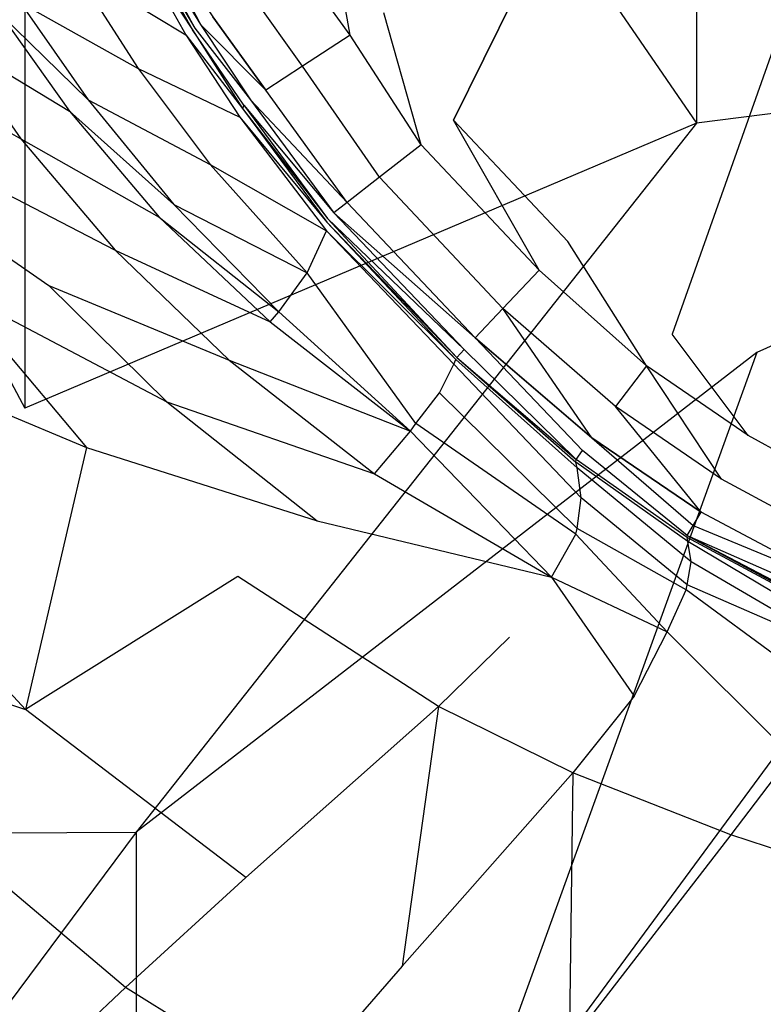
# Model space of a CAD drawing. Extents: x 0 to 0.355, y -0.385 to 0.
# Tile 10 of 32: x 0.076 to 0.127, y -0.209 to -0.141. Entities that reach past the tile are written whole.
import ezdxf

# ---------------------------------------------------------------- set-up
doc = ezdxf.new("R2010")
doc.units = 0
doc.layers.add('L0_URINAL_N_5574__0___REPLACEMT', color=7, linetype='CONTINUOUS')

msp = doc.modelspace()

# ---------------------------------------------------------------- linework, layer by layer
at = {"layer": 'L0_URINAL_N_5574__0___REPLACEMT', "color": 8}
for points, invisible_edges in [([(0.100799, -0.140408), (0.1775, -0.00242), (0.105624, -0.147868), (0.100799, -0.140408)], 13), ([(0.105624, -0.147868), (0.1775, -0.00242), (0.11356, -0.156302), (0.105624, -0.147868)], 10), ([(0.11356, -0.156302), (0.1775, -0.00242), (0.120799, -0.162742), (0.11356, -0.156302)], 13), ([(0.120799, -0.162742), (0.1775, -0.00242), (0.127593, -0.167404), (0.120799, -0.162742)], 15), ([(0.122492, -0.060187, 0.36421), (0.1775, -0.141123, 0.281823), (0.1775, -0.053233, 0.355887), (0.122492, -0.060187, 0.36421)], 14), ([(0.07586, -0.079991, 0.387912), (0.122492, -0.148078, 0.290146), (0.122492, -0.060187, 0.36421), (0.07586, -0.079991, 0.387912)], 14), ([(0.1775, -0.141123, 0.281823), (0.122492, -0.060187, 0.36421), (0.122492, -0.148078, 0.290146), (0.1775, -0.141123, 0.281823)], 13), ([(0.0447, -0.10963, 0.423385), (0.07586, -0.167881, 0.313848), (0.07586, -0.079991, 0.387912), (0.0447, -0.10963, 0.423385)], 14), ([(0.122492, -0.148078, 0.290146), (0.07586, -0.079991, 0.387912), (0.07586, -0.167881, 0.313848), (0.122492, -0.148078, 0.290146)], 13), ([(0.07586, -0.167881, 0.313848), (0.0447, -0.10963, 0.423385), (0.0447, -0.19752, 0.349322), (0.07586, -0.167881, 0.313848)], 13), ([(0.083286, -0.133944, 0.014351), (0.087508, -0.141601, 0.013952), (0.082792, -0.134375, 0.029183), (0.083286, -0.133944, 0.014351)], 14), ([(0.083467, -0.133786, 0.008913), (0.087676, -0.141476, 0.008682), (0.083286, -0.133944, 0.014351), (0.083467, -0.133786, 0.008913)], 14), ([(0.083286, -0.133944, 0.014351), (0.087676, -0.141476, 0.008682), (0.087508, -0.141601, 0.013952), (0.083286, -0.133944, 0.014351)], 14), ([(0.084019, -0.133418, 0.005751), (0.088068, -0.141225, 0.005546), (0.083467, -0.133786, 0.008913), (0.084019, -0.133418, 0.005751)], 14), ([(0.083467, -0.133786, 0.008913), (0.088068, -0.141225, 0.005546), (0.087676, -0.141476, 0.008682), (0.083467, -0.133786, 0.008913)], 14), ([(0.084019, -0.133418, 0.005751), (0.088931, -0.140687, 0.003442), (0.088068, -0.141225, 0.005546), (0.084019, -0.133418, 0.005751)], 14), ([(0.082792, -0.134375, 0.029183), (0.087051, -0.141941, 0.028329), (0.079197, -0.137192, 0.124062), (0.082792, -0.134375, 0.029183)], 14), ([(0.082792, -0.134375, 0.029183), (0.087508, -0.141601, 0.013952), (0.087051, -0.141941, 0.028329), (0.082792, -0.134375, 0.029183)], 14), ([(0.097325, -0.135569), (0.098447, -0.141975), (0.094871, -0.136997), (0.097325, -0.135569)], 13), ([(0.098447, -0.141975), (0.097325, -0.135569), (0.100799, -0.140408), (0.098447, -0.141975)], 14), ([(0.079197, -0.137192, 0.124062), (0.083735, -0.144275, 0.120308), (0.075553, -0.13969, 0.206636), (0.079197, -0.137192, 0.124062)], 14), ([(0.079197, -0.137192, 0.124062), (0.087051, -0.141941, 0.028329), (0.083735, -0.144275, 0.120308), (0.079197, -0.137192, 0.124062)], 14), ([(0.095153, -0.144116, 0.000669), (0.091548, -0.139061, 0.000846), (0.094871, -0.136997), (0.095153, -0.144116, 0.000669)], 14), ([(0.098447, -0.141975), (0.095153, -0.144116, 0.000669), (0.094871, -0.136997), (0.098447, -0.141975)], 14), ([(0.092592, -0.145781, 0.002999), (0.088931, -0.140687, 0.003442), (0.091548, -0.139061, 0.000846), (0.092592, -0.145781, 0.002999)], 14), ([(0.095153, -0.144116, 0.000669), (0.092592, -0.145781, 0.002999), (0.091548, -0.139061, 0.000846), (0.095153, -0.144116, 0.000669)], 14), ([(0.075553, -0.13969, 0.206636), (0.080257, -0.146469, 0.200358), (0.074181, -0.140519, 0.222086), (0.075553, -0.13969, 0.206636)], 14), ([(0.075553, -0.13969, 0.206636), (0.083735, -0.144275, 0.120308), (0.080257, -0.146469, 0.200358), (0.075553, -0.13969, 0.206636)], 14), ([(0.074181, -0.140519, 0.222086), (0.078968, -0.147258, 0.215339), (0.070746, -0.142263, 0.236457), (0.074181, -0.140519, 0.222086)], 14), ([(0.074181, -0.140519, 0.222086), (0.080257, -0.146469, 0.200358), (0.078968, -0.147258, 0.215339), (0.074181, -0.140519, 0.222086)], 14), ([(0.088931, -0.140687, 0.003442), (0.092592, -0.145781, 0.002999), (0.088068, -0.141225, 0.005546), (0.088931, -0.140687, 0.003442)], 14), ([(0.100799, -0.140408), (0.103374, -0.149592), (0.098447, -0.141975), (0.100799, -0.140408)], 13), ([(0.103374, -0.149592), (0.100799, -0.140408), (0.105624, -0.147868), (0.103374, -0.149592)], 14), ([(0.091075, -0.146826, 0.008343), (0.087508, -0.141601, 0.013952), (0.087676, -0.141476, 0.008682), (0.091075, -0.146826, 0.008343)], 14), ([(0.088068, -0.141225, 0.005546), (0.091545, -0.146472, 0.005103), (0.087676, -0.141476, 0.008682), (0.088068, -0.141225, 0.005546)], 14), ([(0.087676, -0.141476, 0.008682), (0.091545, -0.146472, 0.005103), (0.091075, -0.146826, 0.008343), (0.087676, -0.141476, 0.008682)], 14), ([(0.088068, -0.141225, 0.005546), (0.092592, -0.145781, 0.002999), (0.091545, -0.146472, 0.005103), (0.088068, -0.141225, 0.005546)], 14), ([(0.1775, -0.141123, 0.281823), (0.122492, -0.148078, 0.290146), (0.12668, -0.164022, 0.276709), (0.1775, -0.141123, 0.281823)], 14), ([(0.1775, -0.141123, 0.281823), (0.12668, -0.164022, 0.276709), (0.138604, -0.177539, 0.265318), (0.1775, -0.141123, 0.281823)], 14), ([(0.070746, -0.142263, 0.236457), (0.0756, -0.149176, 0.2292), (0.066096, -0.143804, 0.247702), (0.070746, -0.142263, 0.236457)], 14), ([(0.070746, -0.142263, 0.236457), (0.078968, -0.147258, 0.215339), (0.0756, -0.149176, 0.2292), (0.070746, -0.142263, 0.236457)], 14), ([(0.087051, -0.141941, 0.028329), (0.090786, -0.147678, 0.027332), (0.083735, -0.144275, 0.120308), (0.087051, -0.141941, 0.028329)], 14), ([(0.087508, -0.141601, 0.013952), (0.090983, -0.147057, 0.013435), (0.087051, -0.141941, 0.028329), (0.087508, -0.141601, 0.013952)], 14), ([(0.087051, -0.141941, 0.028329), (0.090983, -0.147057, 0.013435), (0.090786, -0.147678, 0.027332), (0.087051, -0.141941, 0.028329)], 14), ([(0.087508, -0.141601, 0.013952), (0.091075, -0.146826, 0.008343), (0.090983, -0.147057, 0.013435), (0.087508, -0.141601, 0.013952)], 13), ([(0.100486, -0.15184, 0.000804), (0.095153, -0.144116, 0.000669), (0.098447, -0.141975), (0.100486, -0.15184, 0.000804)], 14), ([(0.103374, -0.149592), (0.100486, -0.15184, 0.000804), (0.098447, -0.141975), (0.103374, -0.149592)], 14), ([(0.066096, -0.143804, 0.247702), (0.0756, -0.149176, 0.2292), (0.070861, -0.151061, 0.239843), (0.066096, -0.143804, 0.247702)], 14), ([(0.083735, -0.144275, 0.120308), (0.088729, -0.150947, 0.116122), (0.080257, -0.146469, 0.200358), (0.083735, -0.144275, 0.120308)], 14), ([(0.083735, -0.144275, 0.120308), (0.090786, -0.147678, 0.027332), (0.088729, -0.150947, 0.116122), (0.083735, -0.144275, 0.120308)], 14), ([(0.09824, -0.153589, 0.003072), (0.092592, -0.145781, 0.002999), (0.095153, -0.144116, 0.000669), (0.09824, -0.153589, 0.003072)], 14), ([(0.100486, -0.15184, 0.000804), (0.09824, -0.153589, 0.003072), (0.095153, -0.144116, 0.000669), (0.100486, -0.15184, 0.000804)], 14), ([(0.09824, -0.153589, 0.003072), (0.091545, -0.146472, 0.005103), (0.092592, -0.145781, 0.002999), (0.09824, -0.153589, 0.003072)], 14), ([(0.080257, -0.146469, 0.200358), (0.086203, -0.153729, 0.193408), (0.078968, -0.147258, 0.215339), (0.080257, -0.146469, 0.200358)], 14), ([(0.080257, -0.146469, 0.200358), (0.088729, -0.150947, 0.116122), (0.086203, -0.153729, 0.193408), (0.080257, -0.146469, 0.200358)], 14), ([(0.090983, -0.147057, 0.013435), (0.096843, -0.154959, 0.013042), (0.090786, -0.147678, 0.027332), (0.090983, -0.147057, 0.013435)], 14), ([(0.091075, -0.146826, 0.008343), (0.096874, -0.154716, 0.008126), (0.090983, -0.147057, 0.013435), (0.091075, -0.146826, 0.008343)], 14), ([(0.090983, -0.147057, 0.013435), (0.096874, -0.154716, 0.008126), (0.096843, -0.154959, 0.013042), (0.090983, -0.147057, 0.013435)], 14), ([(0.091545, -0.146472, 0.005103), (0.097312, -0.154323, 0.005069), (0.091075, -0.146826, 0.008343), (0.091545, -0.146472, 0.005103)], 14), ([(0.091075, -0.146826, 0.008343), (0.097312, -0.154323, 0.005069), (0.096874, -0.154716, 0.008126), (0.091075, -0.146826, 0.008343)], 14), ([(0.091545, -0.146472, 0.005103), (0.09824, -0.153589, 0.003072), (0.097312, -0.154323, 0.005069), (0.091545, -0.146472, 0.005103)], 13), ([(0.078968, -0.147258, 0.215339), (0.085201, -0.154621, 0.207869), (0.0756, -0.149176, 0.2292), (0.078968, -0.147258, 0.215339)], 14), ([(0.078968, -0.147258, 0.215339), (0.086203, -0.153729, 0.193408), (0.085201, -0.154621, 0.207869), (0.078968, -0.147258, 0.215339)], 14), ([(0.090786, -0.147678, 0.027332), (0.096809, -0.155567, 0.026451), (0.088729, -0.150947, 0.116122), (0.090786, -0.147678, 0.027332)], 14), ([(0.090786, -0.147678, 0.027332), (0.096843, -0.154959, 0.013042), (0.096809, -0.155567, 0.026451), (0.090786, -0.147678, 0.027332)], 14), ([(0.083597, -0.197343, 0.289022), (0.122492, -0.148078, 0.290146), (0.07586, -0.167881, 0.313848), (0.083597, -0.197343, 0.289022)], 13), ([(0.122492, -0.148078, 0.290146), (0.083597, -0.197343, 0.289022), (0.12668, -0.164022, 0.276709), (0.122492, -0.148078, 0.290146)], 14), ([(0.105624, -0.147868), (0.111568, -0.158302), (0.103374, -0.149592), (0.105624, -0.147868)], 13), ([(0.111568, -0.158302), (0.105624, -0.147868), (0.11356, -0.156302), (0.111568, -0.158302)], 14), ([(0.0756, -0.149176, 0.2292), (0.082129, -0.156905, 0.221189), (0.070861, -0.151061, 0.239843), (0.0756, -0.149176, 0.2292)], 14), ([(0.0756, -0.149176, 0.2292), (0.085201, -0.154621, 0.207869), (0.082129, -0.156905, 0.221189), (0.0756, -0.149176, 0.2292)], 14), ([(0.109061, -0.160959, 0.000752), (0.100486, -0.15184, 0.000804), (0.103374, -0.149592), (0.109061, -0.160959, 0.000752)], 14), ([(0.111568, -0.158302), (0.109061, -0.160959, 0.000752), (0.103374, -0.149592), (0.111568, -0.158302)], 14), ([(0.064746, -0.150526, 0.250062), (0.077531, -0.15935, 0.231197), (0.070912, -0.159634, 0.240795), (0.064746, -0.150526, 0.250062)], 14), ([(0.064746, -0.150526, 0.250062), (0.070861, -0.151061, 0.239843), (0.077531, -0.15935, 0.231197), (0.064746, -0.150526, 0.250062)], 14), ([(0.070861, -0.151061, 0.239843), (0.082129, -0.156905, 0.221189), (0.077531, -0.15935, 0.231197), (0.070861, -0.151061, 0.239843)], 14), ([(0.088729, -0.150947, 0.116122), (0.095462, -0.158478, 0.112124), (0.086203, -0.153729, 0.193408), (0.088729, -0.150947, 0.116122)], 14), ([(0.088729, -0.150947, 0.116122), (0.096809, -0.155567, 0.026451), (0.095462, -0.158478, 0.112124), (0.088729, -0.150947, 0.116122)], 14), ([(0.107132, -0.163006, 0.002916), (0.09824, -0.153589, 0.003072), (0.100486, -0.15184, 0.000804), (0.107132, -0.163006, 0.002916)], 14), ([(0.109061, -0.160959, 0.000752), (0.107132, -0.163006, 0.002916), (0.100486, -0.15184, 0.000804), (0.109061, -0.160959, 0.000752)], 14), ([(0.086203, -0.153729, 0.193408), (0.093504, -0.161198, 0.18669), (0.085201, -0.154621, 0.207869), (0.086203, -0.153729, 0.193408)], 14), ([(0.086203, -0.153729, 0.193408), (0.095462, -0.158478, 0.112124), (0.093504, -0.161198, 0.18669), (0.086203, -0.153729, 0.193408)], 14), ([(0.09824, -0.153589, 0.003072), (0.107132, -0.163006, 0.002916), (0.097312, -0.154323, 0.005069), (0.09824, -0.153589, 0.003072)], 14), ([(0.097312, -0.154323, 0.005069), (0.106369, -0.163819, 0.004649), (0.096874, -0.154716, 0.008126), (0.097312, -0.154323, 0.005069)], 14), ([(0.097312, -0.154323, 0.005069), (0.107132, -0.163006, 0.002916), (0.106369, -0.163819, 0.004649), (0.097312, -0.154323, 0.005069)], 14), ([(0.085201, -0.154621, 0.207869), (0.092906, -0.161888, 0.200678), (0.082129, -0.156905, 0.221189), (0.085201, -0.154621, 0.207869)], 14), ([(0.085201, -0.154621, 0.207869), (0.093504, -0.161198, 0.18669), (0.092906, -0.161888, 0.200678), (0.085201, -0.154621, 0.207869)], 14), ([(0.096843, -0.154959, 0.013042), (0.105794, -0.16451, 0.01263), (0.096809, -0.155567, 0.026451), (0.096843, -0.154959, 0.013042)], 14), ([(0.096874, -0.154716, 0.008126), (0.105863, -0.164371, 0.007607), (0.096843, -0.154959, 0.013042), (0.096874, -0.154716, 0.008126)], 14), ([(0.096843, -0.154959, 0.013042), (0.105863, -0.164371, 0.007607), (0.105794, -0.16451, 0.01263), (0.096843, -0.154959, 0.013042)], 14), ([(0.096874, -0.154716, 0.008126), (0.106369, -0.163819, 0.004649), (0.105863, -0.164371, 0.007607), (0.096874, -0.154716, 0.008126)], 14), ([(0.095462, -0.158478, 0.112124), (0.096809, -0.155567, 0.026451), (0.104649, -0.16681, 0.108313), (0.095462, -0.158478, 0.112124)], 14), ([(0.096809, -0.155567, 0.026451), (0.105794, -0.16451, 0.01263), (0.105663, -0.164833, 0.025565), (0.096809, -0.155567, 0.026451)], 14), ([(0.096809, -0.155567, 0.026451), (0.105663, -0.164833, 0.025565), (0.104649, -0.16681, 0.108313), (0.096809, -0.155567, 0.026451)], 14), ([(0.11356, -0.156302), (0.119034, -0.164945), (0.111568, -0.158302), (0.11356, -0.156302)], 13), ([(0.119034, -0.164945), (0.11356, -0.156302), (0.120799, -0.162742), (0.119034, -0.164945)], 14), ([(0.082129, -0.156905, 0.221189), (0.090049, -0.164547, 0.213575), (0.077531, -0.15935, 0.231197), (0.082129, -0.156905, 0.221189)], 14), ([(0.082129, -0.156905, 0.221189), (0.092906, -0.161888, 0.200678), (0.090049, -0.164547, 0.213575), (0.082129, -0.156905, 0.221189)], 14), ([(0.093504, -0.161198, 0.18669), (0.095462, -0.158478, 0.112124), (0.103016, -0.168952, 0.180334), (0.093504, -0.161198, 0.18669)], 14), ([(0.103016, -0.168952, 0.180334), (0.095462, -0.158478, 0.112124), (0.104649, -0.16681, 0.108313), (0.103016, -0.168952, 0.180334)], 14), ([(0.116887, -0.167776, 0.00079), (0.109061, -0.160959, 0.000752), (0.111568, -0.158302), (0.116887, -0.167776, 0.00079)], 14), ([(0.119034, -0.164945), (0.116887, -0.167776, 0.00079), (0.111568, -0.158302), (0.119034, -0.164945)], 14), ([(0.077531, -0.15935, 0.231197), (0.085731, -0.167454, 0.223037), (0.070912, -0.159634, 0.240795), (0.077531, -0.15935, 0.231197)], 14), ([(0.077531, -0.15935, 0.231197), (0.090049, -0.164547, 0.213575), (0.085731, -0.167454, 0.223037), (0.077531, -0.15935, 0.231197)], 14), ([(0.070912, -0.159634, 0.240795), (0.08015, -0.170609, 0.231074), (0.056069, -0.160542, 0.261155), (0.070912, -0.159634, 0.240795)], 14), ([(0.070912, -0.159634, 0.240795), (0.085731, -0.167454, 0.223037), (0.08015, -0.170609, 0.231074), (0.070912, -0.159634, 0.240795)], 14), ([(0.056069, -0.160542, 0.261155), (0.08015, -0.170609, 0.231074), (0.06577, -0.177883, 0.246276), (0.056069, -0.160542, 0.261155)], 14), ([(0.092906, -0.161888, 0.200678), (0.093504, -0.161198, 0.18669), (0.10264, -0.169473, 0.193897), (0.092906, -0.161888, 0.200678)], 14), ([(0.10264, -0.169473, 0.193897), (0.093504, -0.161198, 0.18669), (0.103016, -0.168952, 0.180334), (0.10264, -0.169473, 0.193897)], 14), ([(0.109061, -0.160959, 0.000752), (0.11524, -0.169948, 0.002908), (0.107132, -0.163006, 0.002916), (0.109061, -0.160959, 0.000752)], 13), ([(0.11524, -0.169948, 0.002908), (0.109061, -0.160959, 0.000752), (0.116887, -0.167776, 0.00079), (0.11524, -0.169948, 0.002908)], 14), ([(0.092906, -0.161888, 0.200678), (0.10264, -0.169473, 0.193897), (0.090049, -0.164547, 0.213575), (0.092906, -0.161888, 0.200678)], 14), ([(0.120799, -0.162742), (0.126093, -0.169788), (0.119034, -0.164945), (0.120799, -0.162742)], 13), ([(0.126093, -0.169788), (0.120799, -0.162742), (0.127593, -0.167404), (0.126093, -0.169788)], 14), ([(0.107132, -0.163006, 0.002916), (0.114592, -0.170816, 0.004584), (0.106369, -0.163819, 0.004649), (0.107132, -0.163006, 0.002916)], 14), ([(0.114592, -0.170816, 0.004584), (0.107132, -0.163006, 0.002916), (0.11524, -0.169948, 0.002908), (0.114592, -0.170816, 0.004584)], 13), ([(0.10563, -0.22232, 0.267974), (0.12668, -0.164022, 0.276709), (0.083597, -0.197343, 0.289022), (0.10563, -0.22232, 0.267974)], 13), ([(0.12668, -0.164022, 0.276709), (0.10563, -0.22232, 0.267974), (0.138604, -0.177539, 0.265318), (0.12668, -0.164022, 0.276709)], 14), ([(0.105863, -0.164371, 0.007607), (0.106369, -0.163819, 0.004649), (0.114144, -0.171449, 0.007422), (0.105863, -0.164371, 0.007607)], 14), ([(0.114144, -0.171449, 0.007422), (0.106369, -0.163819, 0.004649), (0.114592, -0.170816, 0.004584), (0.114144, -0.171449, 0.007422)], 14), ([(0.090049, -0.164547, 0.213575), (0.10014, -0.172447, 0.206362), (0.085731, -0.167454, 0.223037), (0.090049, -0.164547, 0.213575)], 14), ([(0.090049, -0.164547, 0.213575), (0.10264, -0.169473, 0.193897), (0.10014, -0.172447, 0.206362), (0.090049, -0.164547, 0.213575)], 14), ([(0.104649, -0.16681, 0.108313), (0.105663, -0.164833, 0.025565), (0.114495, -0.174114, 0.104942), (0.104649, -0.16681, 0.108313)], 14), ([(0.105663, -0.164833, 0.025565), (0.105794, -0.16451, 0.01263), (0.114209, -0.172019, 0.024818), (0.105663, -0.164833, 0.025565)], 14), ([(0.114495, -0.174114, 0.104942), (0.105663, -0.164833, 0.025565), (0.114209, -0.172019, 0.024818), (0.114495, -0.174114, 0.104942)], 14), ([(0.105863, -0.164371, 0.007607), (0.114129, -0.171641, 0.012286), (0.105794, -0.16451, 0.01263), (0.105863, -0.164371, 0.007607)], 14), ([(0.114209, -0.172019, 0.024818), (0.105794, -0.16451, 0.01263), (0.114129, -0.171641, 0.012286), (0.114209, -0.172019, 0.024818)], 14), ([(0.114129, -0.171641, 0.012286), (0.105863, -0.164371, 0.007607), (0.114144, -0.171449, 0.007422), (0.114129, -0.171641, 0.012286)], 13), ([(0.119034, -0.164945), (0.124238, -0.172807, 0.000795), (0.116887, -0.167776, 0.00079), (0.119034, -0.164945)], 13), ([(0.124238, -0.172807, 0.000795), (0.119034, -0.164945), (0.126093, -0.169788), (0.124238, -0.172807, 0.000795)], 14), ([(0.103016, -0.168952, 0.180334), (0.104649, -0.16681, 0.108313), (0.11422, -0.176254, 0.174684), (0.103016, -0.168952, 0.180334)], 14), ([(0.11422, -0.176254, 0.174684), (0.104649, -0.16681, 0.108313), (0.114495, -0.174114, 0.104942), (0.11422, -0.176254, 0.174684)], 14), ([(0.085731, -0.167454, 0.223037), (0.096153, -0.175714, 0.215352), (0.08015, -0.170609, 0.231074), (0.085731, -0.167454, 0.223037)], 14), ([(0.085731, -0.167454, 0.223037), (0.10014, -0.172447, 0.206362), (0.096153, -0.175714, 0.215352), (0.085731, -0.167454, 0.223037)], 14), ([(0.127593, -0.167404), (0.135389, -0.174891), (0.126093, -0.169788), (0.127593, -0.167404)], 13), ([(0.0447, -0.19752, 0.349322), (0.083597, -0.197343, 0.289022), (0.07586, -0.167881, 0.313848), (0.0447, -0.19752, 0.349322)], 14), ([(0.116887, -0.167776, 0.00079), (0.122824, -0.175111, 0.002896), (0.11524, -0.169948, 0.002908), (0.116887, -0.167776, 0.00079)], 13), ([(0.122824, -0.175111, 0.002896), (0.116887, -0.167776, 0.00079), (0.124238, -0.172807, 0.000795), (0.122824, -0.175111, 0.002896)], 14), ([(0.10264, -0.169473, 0.193897), (0.103016, -0.168952, 0.180334), (0.114113, -0.17663, 0.187782), (0.10264, -0.169473, 0.193897)], 14), ([(0.114113, -0.17663, 0.187782), (0.103016, -0.168952, 0.180334), (0.11422, -0.176254, 0.174684), (0.114113, -0.17663, 0.187782)], 14), ([(0.10014, -0.172447, 0.206362), (0.10264, -0.169473, 0.193897), (0.11243, -0.179616, 0.199991), (0.10014, -0.172447, 0.206362)], 14), ([(0.11243, -0.179616, 0.199991), (0.10264, -0.169473, 0.193897), (0.114113, -0.17663, 0.187782), (0.11243, -0.179616, 0.199991)], 14), ([(0.11524, -0.169948, 0.002908), (0.122266, -0.176027, 0.004547), (0.114592, -0.170816, 0.004584), (0.11524, -0.169948, 0.002908)], 14), ([(0.122266, -0.176027, 0.004547), (0.11524, -0.169948, 0.002908), (0.122824, -0.175111, 0.002896), (0.122266, -0.176027, 0.004547)], 13), ([(0.133875, -0.178017, 0.000842), (0.124238, -0.172807, 0.000795), (0.126093, -0.169788), (0.133875, -0.178017, 0.000842)], 14), ([(0.135389, -0.174891), (0.133875, -0.178017, 0.000842), (0.126093, -0.169788), (0.135389, -0.174891)], 14), ([(0.08015, -0.170609, 0.231074), (0.075916, -0.188807, 0.236767), (0.06577, -0.177883, 0.246276), (0.08015, -0.170609, 0.231074)], 14), ([(0.090661, -0.179576, 0.223206), (0.075916, -0.188807, 0.236767), (0.08015, -0.170609, 0.231074), (0.090661, -0.179576, 0.223206)], 14), ([(0.08015, -0.170609, 0.231074), (0.096153, -0.175714, 0.215352), (0.090661, -0.179576, 0.223206), (0.08015, -0.170609, 0.231074)], 14), ([(0.114144, -0.171449, 0.007422), (0.114592, -0.170816, 0.004584), (0.121855, -0.176725, 0.007326), (0.114144, -0.171449, 0.007422)], 14), ([(0.121855, -0.176725, 0.007326), (0.114592, -0.170816, 0.004584), (0.122266, -0.176027, 0.004547), (0.121855, -0.176725, 0.007326)], 14), ([(0.114129, -0.171641, 0.012286), (0.114144, -0.171449, 0.007422), (0.12185, -0.176869, 0.012116), (0.114129, -0.171641, 0.012286)], 14), ([(0.121907, -0.177136, 0.024439), (0.114129, -0.171641, 0.012286), (0.12185, -0.176869, 0.012116), (0.121907, -0.177136, 0.024439)], 14), ([(0.114209, -0.172019, 0.024818), (0.114129, -0.171641, 0.012286), (0.121907, -0.177136, 0.024439), (0.114209, -0.172019, 0.024818)], 14), ([(0.12185, -0.176869, 0.012116), (0.114144, -0.171449, 0.007422), (0.121855, -0.176725, 0.007326), (0.12185, -0.176869, 0.012116)], 14), ([(0.122128, -0.178549, 0.103241), (0.114209, -0.172019, 0.024818), (0.121907, -0.177136, 0.024439), (0.122128, -0.178549, 0.103241)], 14), ([(0.114495, -0.174114, 0.104942), (0.114209, -0.172019, 0.024818), (0.122128, -0.178549, 0.103241), (0.114495, -0.174114, 0.104942)], 14), ([(0.10014, -0.172447, 0.206362), (0.11243, -0.179616, 0.199991), (0.096153, -0.175714, 0.215352), (0.10014, -0.172447, 0.206362)], 14), ([(0.132728, -0.180389, 0.002928), (0.122824, -0.175111, 0.002896), (0.124238, -0.172807, 0.000795), (0.132728, -0.180389, 0.002928)], 14), ([(0.133875, -0.178017, 0.000842), (0.132728, -0.180389, 0.002928), (0.124238, -0.172807, 0.000795), (0.133875, -0.178017, 0.000842)], 14), ([(0.11422, -0.176254, 0.174684), (0.114495, -0.174114, 0.104942), (0.121859, -0.180163, 0.171831), (0.11422, -0.176254, 0.174684)], 14), ([(0.121859, -0.180163, 0.171831), (0.114495, -0.174114, 0.104942), (0.122128, -0.178549, 0.103241), (0.121859, -0.180163, 0.171831)], 14), ([(0.132728, -0.180389, 0.002928), (0.122266, -0.176027, 0.004547), (0.122824, -0.175111, 0.002896), (0.132728, -0.180389, 0.002928)], 13), ([(0.104584, -0.188619, 0.215792), (0.090661, -0.179576, 0.223206), (0.096153, -0.175714, 0.215352), (0.104584, -0.188619, 0.215792)], 14), ([(0.096153, -0.175714, 0.215352), (0.11243, -0.179616, 0.199991), (0.10951, -0.1838, 0.208391), (0.096153, -0.175714, 0.215352)], 14), ([(0.10951, -0.1838, 0.208391), (0.104584, -0.188619, 0.215792), (0.096153, -0.175714, 0.215352), (0.10951, -0.1838, 0.208391)], 14), ([(0.114113, -0.17663, 0.187782), (0.11422, -0.176254, 0.174684), (0.121781, -0.180496, 0.184731), (0.114113, -0.17663, 0.187782)], 14), ([(0.121781, -0.180496, 0.184731), (0.11422, -0.176254, 0.174684), (0.121859, -0.180163, 0.171831), (0.121781, -0.180496, 0.184731)], 14), ([(0.132276, -0.181332, 0.004551), (0.121855, -0.176725, 0.007326), (0.122266, -0.176027, 0.004547), (0.132276, -0.181332, 0.004551)], 13), ([(0.122266, -0.176027, 0.004547), (0.132728, -0.180389, 0.002928), (0.132276, -0.181332, 0.004551), (0.122266, -0.176027, 0.004547)], 14), ([(0.11243, -0.179616, 0.199991), (0.114113, -0.17663, 0.187782), (0.120458, -0.183415, 0.196742), (0.11243, -0.179616, 0.199991)], 14), ([(0.120458, -0.183415, 0.196742), (0.114113, -0.17663, 0.187782), (0.121781, -0.180496, 0.184731), (0.120458, -0.183415, 0.196742)], 14), ([(0.121855, -0.176725, 0.007326), (0.13194, -0.18219, 0.011969), (0.12185, -0.176869, 0.012116), (0.121855, -0.176725, 0.007326)], 14), ([(0.132055, -0.182346, 0.024103), (0.12185, -0.176869, 0.012116), (0.13194, -0.18219, 0.011969), (0.132055, -0.182346, 0.024103)], 14), ([(0.121907, -0.177136, 0.024439), (0.12185, -0.176869, 0.012116), (0.132055, -0.182346, 0.024103), (0.121907, -0.177136, 0.024439)], 14), ([(0.121855, -0.176725, 0.007326), (0.132276, -0.181332, 0.004551), (0.131945, -0.182045, 0.007262), (0.121855, -0.176725, 0.007326)], 14), ([(0.13194, -0.18219, 0.011969), (0.121855, -0.176725, 0.007326), (0.131945, -0.182045, 0.007262), (0.13194, -0.18219, 0.011969)], 13), ([(0.132264, -0.183337, 0.101655), (0.121907, -0.177136, 0.024439), (0.132055, -0.182346, 0.024103), (0.132264, -0.183337, 0.101655)], 14), ([(0.122128, -0.178549, 0.103241), (0.121907, -0.177136, 0.024439), (0.132264, -0.183337, 0.101655), (0.122128, -0.178549, 0.103241)], 14), ([(0.138604, -0.239008, 0.25391), (0.138604, -0.177539, 0.265318), (0.10563, -0.22232, 0.267974), (0.138604, -0.239008, 0.25391)], 13), ([(0.06577, -0.177883, 0.246276), (0.075916, -0.188807, 0.236767), (0.057339, -0.182741, 0.257333), (0.06577, -0.177883, 0.246276)], 14), ([(0.121859, -0.180163, 0.171831), (0.122128, -0.178549, 0.103241), (0.13212, -0.184403, 0.169165), (0.121859, -0.180163, 0.171831)], 14), ([(0.13212, -0.184403, 0.169165), (0.122128, -0.178549, 0.103241), (0.132264, -0.183337, 0.101655), (0.13212, -0.184403, 0.169165)], 14), ([(0.091215, -0.200499, 0.227515), (0.075916, -0.188807, 0.236767), (0.090661, -0.179576, 0.223206), (0.091215, -0.200499, 0.227515)], 14), ([(0.104584, -0.188619, 0.215792), (0.091215, -0.200499, 0.227515), (0.090661, -0.179576, 0.223206), (0.104584, -0.188619, 0.215792)], 14), ([(0.11243, -0.179616, 0.199991), (0.118178, -0.187889, 0.204896), (0.10951, -0.1838, 0.208391), (0.11243, -0.179616, 0.199991)], 14), ([(0.118178, -0.187889, 0.204896), (0.11243, -0.179616, 0.199991), (0.120458, -0.183415, 0.196742), (0.118178, -0.187889, 0.204896)], 13), ([(0.120458, -0.183415, 0.196742), (0.121781, -0.180496, 0.184731), (0.131087, -0.187368, 0.193909), (0.120458, -0.183415, 0.196742)], 14), ([(0.121781, -0.180496, 0.184731), (0.121859, -0.180163, 0.171831), (0.132048, -0.184616, 0.181883), (0.121781, -0.180496, 0.184731)], 14), ([(0.131087, -0.187368, 0.193909), (0.121781, -0.180496, 0.184731), (0.132048, -0.184616, 0.181883), (0.131087, -0.187368, 0.193909)], 14), ([(0.132048, -0.184616, 0.181883), (0.121859, -0.180163, 0.171831), (0.13212, -0.184403, 0.169165), (0.132048, -0.184616, 0.181883)], 14), ([(0.057339, -0.182741, 0.257333), (0.075916, -0.188807, 0.236767), (0.067034, -0.19474, 0.24691), (0.057339, -0.182741, 0.257333)], 14), ([(0.113917, -0.193213, 0.212269), (0.104584, -0.188619, 0.215792), (0.10951, -0.1838, 0.208391), (0.113917, -0.193213, 0.212269)], 14), ([(0.118178, -0.187889, 0.204896), (0.113917, -0.193213, 0.212269), (0.10951, -0.1838, 0.208391), (0.118178, -0.187889, 0.204896)], 14), ([(0.118178, -0.187889, 0.204896), (0.120458, -0.183415, 0.196742), (0.12906, -0.192003, 0.202154), (0.118178, -0.187889, 0.204896)], 14), ([(0.12906, -0.192003, 0.202154), (0.120458, -0.183415, 0.196742), (0.131087, -0.187368, 0.193909), (0.12906, -0.192003, 0.202154)], 14), ([(0.124886, -0.197536, 0.208977), (0.113917, -0.193213, 0.212269), (0.118178, -0.187889, 0.204896), (0.124886, -0.197536, 0.208977)], 14), ([(0.12906, -0.192003, 0.202154), (0.124886, -0.197536, 0.208977), (0.118178, -0.187889, 0.204896), (0.12906, -0.192003, 0.202154)], 14), ([(0.104584, -0.188619, 0.215792), (0.102067, -0.206648, 0.222981), (0.091215, -0.200499, 0.227515), (0.104584, -0.188619, 0.215792)], 14), ([(0.113917, -0.193213, 0.212269), (0.102067, -0.206648, 0.222981), (0.104584, -0.188619, 0.215792), (0.113917, -0.193213, 0.212269)], 14), ([(0.08286, -0.208128, 0.236115), (0.067034, -0.19474, 0.24691), (0.075916, -0.188807, 0.236767), (0.08286, -0.208128, 0.236115)], 14), ([(0.091215, -0.200499, 0.227515), (0.08286, -0.208128, 0.236115), (0.075916, -0.188807, 0.236767), (0.091215, -0.200499, 0.227515)], 14), ([(0.137678, -0.201679, 0.2064), (0.124886, -0.197536, 0.208977), (0.12906, -0.192003, 0.202154), (0.137678, -0.201679, 0.2064)], 14), ([(0.113917, -0.193213, 0.212269), (0.113675, -0.212023, 0.219176), (0.102067, -0.206648, 0.222981), (0.113917, -0.193213, 0.212269)], 14), ([(0.124886, -0.197536, 0.208977), (0.113675, -0.212023, 0.219176), (0.113917, -0.193213, 0.212269), (0.124886, -0.197536, 0.208977)], 14), ([(0.08286, -0.208128, 0.236115), (0.074411, -0.216057, 0.245648), (0.067034, -0.19474, 0.24691), (0.08286, -0.208128, 0.236115)], 14), ([(0.083597, -0.197343, 0.289022), (0.0447, -0.19752, 0.349322), (0.054809, -0.236014, 0.316883), (0.083597, -0.197343, 0.289022)], 13), ([(0.083597, -0.268647, 0.289384), (0.083597, -0.197343, 0.289022), (0.054809, -0.236014, 0.316883), (0.083597, -0.268647, 0.289384)], 13), ([(0.083597, -0.197343, 0.289022), (0.083597, -0.268647, 0.289384), (0.10563, -0.22232, 0.267974), (0.083597, -0.197343, 0.289022)], 14), ([(0.128122, -0.217485, 0.215612), (0.113675, -0.212023, 0.219176), (0.124886, -0.197536, 0.208977), (0.128122, -0.217485, 0.215612)], 14), ([(0.137678, -0.201679, 0.2064), (0.128122, -0.217485, 0.215612), (0.124886, -0.197536, 0.208977), (0.137678, -0.201679, 0.2064)], 14), ([(0.094483, -0.215374, 0.230627), (0.08286, -0.208128, 0.236115), (0.091215, -0.200499, 0.227515), (0.094483, -0.215374, 0.230627)], 14), ([(0.102067, -0.206648, 0.222981), (0.094483, -0.215374, 0.230627), (0.091215, -0.200499, 0.227515), (0.102067, -0.206648, 0.222981)], 14), ([(0.1064, -0.221361, 0.226221), (0.094483, -0.215374, 0.230627), (0.102067, -0.206648, 0.222981), (0.1064, -0.221361, 0.226221)], 14), ([(0.113675, -0.212023, 0.219176), (0.1064, -0.221361, 0.226221), (0.102067, -0.206648, 0.222981), (0.113675, -0.212023, 0.219176)], 14), ([(0.08683, -0.224397, 0.239274), (0.074411, -0.216057, 0.245648), (0.08286, -0.208128, 0.236115), (0.08683, -0.224397, 0.239274)], 14), ([(0.094483, -0.215374, 0.230627), (0.08683, -0.224397, 0.239274), (0.08286, -0.208128, 0.236115), (0.094483, -0.215374, 0.230627)], 14)]:
    msp.add_3dface(points, dxfattribs=dict(at, invisible_edges=invisible_edges))

doc.saveas('drawing.dxf')
